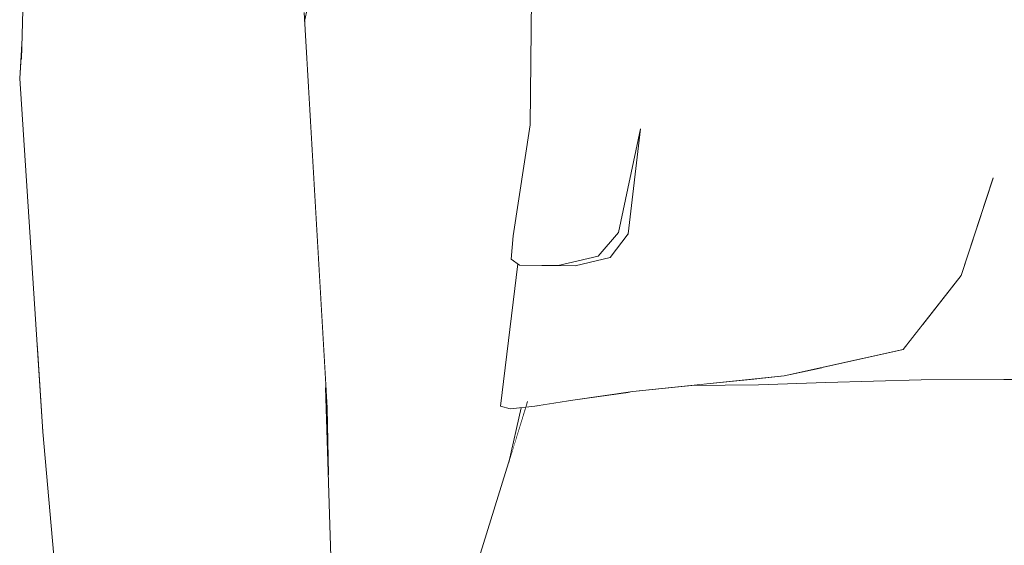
# Model space of a CAD drawing. Header units: millimetres. Extents: x 0 to 650, y -1 to 707.
# Tile 185 of 256: x 523.36 to 526.32, y 345.75 to 347.32. Entities that reach past the tile are written whole.
import ezdxf
from ezdxf.xclip import XClip

# ---------------------------------------------------------------- set-up
doc = ezdxf.new("R2010")
doc.units = ezdxf.units.MM
doc.header["$MEASUREMENT"] = 0
doc.header["$XCLIPFRAME"] = 0
doc.linetypes.add('Wipeout_Contour', pattern=[1000, 0, -1000])
doc.layers.add('Interior - Mobiliário .ARQ', color=7, linetype='Continuous')

# ---------------------------------------------------------------- blocks, each defined once
blk = doc.blocks.new('Desenho_2_2', base_point=(960.5741, 336.178))
at = {"color": 254, "linetype": 'Wipeout_Contour', "lineweight": 0, "ltscale": 1890.56366}
blk.add_wipeout([(526.0927, 347.6431), (525.7729, 347.3679), (526.0806, 347.303)], dxfattribs=at).dxf.layer = 'Interior - Mobiliário .ARQ'
at = {"color": 254, "linetype": 'Wipeout_Contour', "lineweight": 0, "ltscale": 1892.556193}
blk.add_wipeout([(526.3091, 347.6204), (526.2957, 347.6197), (526.2983, 347.264)], dxfattribs=at).dxf.layer = 'Interior - Mobiliário .ARQ'
at = {"color": 254, "linetype": 'Wipeout_Contour', "lineweight": 0, "ltscale": 1888.849397}
blk.add_wipeout([(524.903, 347.5591), (524.8976, 347.0075), (524.9642, 347.4703)], dxfattribs=at).dxf.layer = 'Interior - Mobiliário .ARQ'
at = {"color": 254, "linetype": 'Wipeout_Contour', "lineweight": 0, "ltscale": 1887.860197}
blk.add_wipeout([(525.1628, 346.685), (525.1915, 346.6808), (525.229, 346.9962)], dxfattribs=at).dxf.layer = 'Interior - Mobiliário .ARQ'
at = {"color": 254, "linetype": 'Wipeout_Contour', "lineweight": 0, "ltscale": 1889.469348}
blk.add_wipeout([(525.7092, 346.9669), (525.6777, 346.6087), (525.8802, 346.6458)], dxfattribs=at).dxf.layer = 'Interior - Mobiliário .ARQ'
at = {"color": 254, "linetype": 'Wipeout_Contour', "lineweight": 0, "ltscale": 3151.20432}
blk.add_wipeout([(526.321, 346.8474), (526.3197, 346.2436), (526.5687, 346.2416), (526.4549, 346.5199), (526.4268, 346.5552)], dxfattribs=at).dxf.layer = 'Interior - Mobiliário .ARQ'
at = {"color": 254, "linetype": 'Wipeout_Contour', "lineweight": 0, "ltscale": 1886.917444}
blk.add_wipeout([(524.8379, 346.1556), (524.8893, 346.5868), (524.8658, 346.5872)], dxfattribs=at).dxf.layer = 'Interior - Mobiliário .ARQ'
at = {"color": 254, "linetype": 'Wipeout_Contour', "lineweight": 0, "ltscale": 1888.80031}
blk.add_wipeout([(525.7739, 346.28), (525.7849, 346.2346), (525.7911, 346.2839)], dxfattribs=at).dxf.layer = 'Interior - Mobiliário .ARQ'
at = {"color": 254, "linetype": 'Wipeout_Contour', "lineweight": 0, "ltscale": 1884.774751}
blk.add_wipeout([(524.2835, 346.2195), (524.2917, 345.957), (524.2882, 346.159)], dxfattribs=at).dxf.layer = 'Interior - Mobiliário .ARQ'
at = {"color": 254, "linetype": 'Wipeout_Contour', "lineweight": 0, "ltscale": 1882.203433}
blk.add_wipeout([(523.6529, 345.6013), (523.445, 346.1508), (523.4976, 345.5422)], dxfattribs=at).dxf.layer = 'Interior - Mobiliário .ARQ'
at = {"color": 254, "linetype": 'Wipeout_Contour', "lineweight": 0, "ltscale": 1891.308755}
blk.add_wipeout([(526.2983, 347.264), (526.3117, 347.2623), (526.3091, 347.6204)], dxfattribs=at).dxf.layer = 'Interior - Mobiliário .ARQ'
at = {"color": 254, "linetype": 'Wipeout_Contour', "lineweight": 0, "ltscale": 1887.714783}
blk.add_wipeout([(524.9642, 347.4703), (524.8976, 347.0075), (524.9355, 346.9857)], dxfattribs=at).dxf.layer = 'Interior - Mobiliário .ARQ'
at = {"color": 254, "linetype": 'Wipeout_Contour', "lineweight": 0, "ltscale": 1889.598693}
blk.add_wipeout([(525.9991, 346.7607), (525.7092, 346.9669), (525.8802, 346.6458)], dxfattribs=at).dxf.layer = 'Interior - Mobiliário .ARQ'
at = {"color": 254, "linetype": 'Wipeout_Contour', "lineweight": 0, "ltscale": 1888.416886}
blk.add_wipeout([(525.1946, 346.5985), (525.6777, 346.6087), (525.1915, 346.6808)], dxfattribs=at).dxf.layer = 'Interior - Mobiliário .ARQ'
at = {"color": 254, "linetype": 'Wipeout_Contour', "lineweight": 0, "ltscale": 2514.893281}
blk.add_wipeout([(524.8602, 346.5911), (524.8086, 346.1632), (524.8379, 346.1556), (524.8607, 346.5907)], dxfattribs=at).dxf.layer = 'Interior - Mobiliário .ARQ'
at = {"color": 254, "linetype": 'Wipeout_Contour', "lineweight": 0, "ltscale": 3147.186113}
blk.add_wipeout([(525.5848, 346.2469), (525.5832, 346.228), (525.7849, 346.2346), (525.7739, 346.28), (525.6599, 346.2547)], dxfattribs=at).dxf.layer = 'Interior - Mobiliário .ARQ'
at = {"color": 254, "linetype": 'Wipeout_Contour', "lineweight": 0, "ltscale": 1884.081531}
blk.add_wipeout([(524.3031, 345.5943), (524.1515, 346.2589), (524.1751, 345.6438)], dxfattribs=at).dxf.layer = 'Interior - Mobiliário .ARQ'
at = {"color": 254, "linetype": 'Wipeout_Contour', "lineweight": 0, "ltscale": 1882.664828}
blk.add_wipeout([(523.445, 346.1508), (523.6529, 345.6013), (523.6081, 346.2088)], dxfattribs=at).dxf.layer = 'Interior - Mobiliário .ARQ'
at = {"color": 254, "linetype": 'Wipeout_Contour', "lineweight": 0, "ltscale": 1888.082534}
blk.add_wipeout([(524.9355, 346.9857), (525.0541, 346.9862), (524.9642, 347.4703)], dxfattribs=at).dxf.layer = 'Interior - Mobiliário .ARQ'
at = {"color": 254, "linetype": 'Wipeout_Contour', "lineweight": 0, "ltscale": 1884.195505}
blk.add_wipeout([(523.5549, 347.2903), (523.3703, 347.205), (523.445, 346.1508)], dxfattribs=at).dxf.layer = 'Interior - Mobiliário .ARQ'
at = {"color": 254, "linetype": 'Wipeout_Contour', "lineweight": 0, "ltscale": 1889.947848}
blk.add_wipeout([(525.7092, 346.9669), (525.9991, 346.7607), (526.0567, 346.9282)], dxfattribs=at).dxf.layer = 'Interior - Mobiliário .ARQ'
at = {"color": 254, "linetype": 'Wipeout_Contour', "lineweight": 0, "ltscale": 1887.191988}
blk.add_wipeout([(525.1372, 346.6099), (525.1946, 346.5985), (525.1915, 346.6808)], dxfattribs=at).dxf.layer = 'Interior - Mobiliário .ARQ'
at = {"color": 254, "linetype": 'Wipeout_Contour', "lineweight": 0, "ltscale": 1884.369634}
blk.add_wipeout([(524.3031, 345.5943), (524.2835, 346.2195), (524.1515, 346.2589)], dxfattribs=at).dxf.layer = 'Interior - Mobiliário .ARQ'
at = {"color": 254, "linetype": 'Wipeout_Contour', "lineweight": 0, "ltscale": 1887.344089}
blk.add_wipeout([(525.5781, 346.2462), (525.3829, 346.226), (525.5832, 346.228)], dxfattribs=at).dxf.layer = 'Interior - Mobiliário .ARQ'
at = {"color": 254, "linetype": 'Wipeout_Contour', "lineweight": 0, "ltscale": 1881.442113}
blk.add_wipeout([(523.4339, 346.0869), (523.4896, 345.4732), (523.4976, 345.5422)], dxfattribs=at).dxf.layer = 'Interior - Mobiliário .ARQ'
at = {"layer": 'Interior - Mobiliário .ARQ', "color": 7, "linetype": 'Continuous', "lineweight": 0}
blk.add_line((524.2882, 346.159), (524.2917, 345.957), dxfattribs=at)
at = {"color": 254, "linetype": 'Wipeout_Contour', "lineweight": 0, "ltscale": 1888.678364}
blk.add_wipeout([(525.1069, 347.4454), (524.9642, 347.4703), (525.0541, 346.9862)], dxfattribs=at).dxf.layer = 'Interior - Mobiliário .ARQ'
at = {"color": 254, "linetype": 'Wipeout_Contour', "lineweight": 0, "ltscale": 1890.88748}
blk.add_wipeout([(525.7729, 347.3679), (525.7092, 346.9669), (526.0806, 347.303)], dxfattribs=at).dxf.layer = 'Interior - Mobiliário .ARQ'
at = {"color": 254, "linetype": 'Wipeout_Contour', "lineweight": 0, "ltscale": 1885.066284}
blk.add_wipeout([(524.1515, 346.2589), (524.2835, 346.2195), (524.2188, 347.3456)], dxfattribs=at).dxf.layer = 'Interior - Mobiliário .ARQ'
at = {"color": 254, "linetype": 'Wipeout_Contour', "lineweight": 0, "ltscale": 1883.136012}
blk.add_wipeout([(523.445, 346.1508), (523.6081, 346.2088), (523.5549, 347.2903)], dxfattribs=at).dxf.layer = 'Interior - Mobiliário .ARQ'
at = {"color": 254, "linetype": 'Wipeout_Contour', "lineweight": 0, "ltscale": 1887.66633}
blk.add_wipeout([(524.9355, 346.9857), (524.8976, 347.0075), (524.8467, 346.6747)], dxfattribs=at).dxf.layer = 'Interior - Mobiliário .ARQ'
at = {"color": 254, "linetype": 'Wipeout_Contour', "lineweight": 0, "ltscale": 1889.430702}
blk.add_wipeout([(526.0713, 346.2429), (526.3197, 346.2436), (526.321, 346.8474)], dxfattribs=at).dxf.layer = 'Interior - Mobiliário .ARQ'
at = {"color": 254, "linetype": 'Wipeout_Contour', "lineweight": 0, "ltscale": 1887.491183}
blk.add_wipeout([(525.2058, 346.2076), (525.1946, 346.5985), (525.1372, 346.6099)], dxfattribs=at).dxf.layer = 'Interior - Mobiliário .ARQ'
at = {"layer": 'Interior - Mobiliário .ARQ', "color": 7, "linetype": 'Continuous', "lineweight": 0}
for p, q in [((524.903, 347.5591), (524.8976, 347.0075)), ((524.2835, 346.2195), (524.3031, 345.5943))]:
    blk.add_line(p, q, dxfattribs=at)
at = {"color": 254, "linetype": 'Wipeout_Contour', "lineweight": 0, "ltscale": 1886.146628}
blk.add_wipeout([(524.2188, 347.3456), (524.103, 347.3557), (524.1515, 346.2589)], dxfattribs=at).dxf.layer = 'Interior - Mobiliário .ARQ'
at = {"color": 254, "linetype": 'Wipeout_Contour', "lineweight": 0, "ltscale": 1889.839485}
blk.add_wipeout([(526.0806, 347.303), (525.7092, 346.9669), (526.0567, 346.9282)], dxfattribs=at).dxf.layer = 'Interior - Mobiliário .ARQ'
at = {"color": 254, "linetype": 'Wipeout_Contour', "lineweight": 0, "ltscale": 1887.133158}
blk.add_wipeout([(524.8467, 346.6747), (524.8797, 346.6634), (524.9355, 346.9857)], dxfattribs=at).dxf.layer = 'Interior - Mobiliário .ARQ'
at = {"color": 254, "linetype": 'Wipeout_Contour', "lineweight": 0, "ltscale": 3150.647901}
blk.add_wipeout([(526.0713, 346.2429), (526.321, 346.8474), (526.2868, 346.8475), (526.1911, 346.556), (526.0764, 346.4098)], dxfattribs=at).dxf.layer = 'Interior - Mobiliário .ARQ'
at = {"color": 254, "linetype": 'Wipeout_Contour', "lineweight": 0, "ltscale": 1888.052224}
blk.add_wipeout([(525.1372, 346.6099), (525.1915, 346.6808), (525.1628, 346.685)], dxfattribs=at).dxf.layer = 'Interior - Mobiliário .ARQ'
at = {"color": 254, "linetype": 'Wipeout_Contour', "lineweight": 0, "ltscale": 1882.793713}
blk.add_wipeout([(523.4976, 345.5422), (523.445, 346.1508), (523.4339, 346.0869)], dxfattribs=at).dxf.layer = 'Interior - Mobiliário .ARQ'
at = {"layer": 'Interior - Mobiliário .ARQ', "color": 7, "linetype": 'Continuous', "lineweight": 0}
for p, q in [((524.2204, 347.3183), (524.271, 347.5642)), ((524.2882, 346.159), (524.2188, 347.3456))]:
    blk.add_line(p, q, dxfattribs=at)
at = {"color": 254, "linetype": 'Wipeout_Contour', "lineweight": 0, "ltscale": 1882.578425}
blk.add_wipeout([(523.4339, 346.0869), (523.445, 346.1508), (523.3703, 347.205)], dxfattribs=at).dxf.layer = 'Interior - Mobiliário .ARQ'
at = {"color": 254, "linetype": 'Wipeout_Contour', "lineweight": 0, "ltscale": 1890.707679}
blk.add_wipeout([(526.2871, 346.8485), (526.321, 346.8474), (526.3075, 347.0527)], dxfattribs=at).dxf.layer = 'Interior - Mobiliário .ARQ'
at = {"color": 254, "linetype": 'Wipeout_Contour', "lineweight": 0, "ltscale": 1887.159976}
blk.add_wipeout([(524.8797, 346.6634), (524.9972, 346.6691), (524.9355, 346.9857)], dxfattribs=at).dxf.layer = 'Interior - Mobiliário .ARQ'
at = {"color": 254, "linetype": 'Wipeout_Contour', "lineweight": 0, "ltscale": 1887.355726}
blk.add_wipeout([(525.1628, 346.685), (525.1014, 346.6139), (525.1372, 346.6099)], dxfattribs=at).dxf.layer = 'Interior - Mobiliário .ARQ'
at = {"color": 254, "linetype": 'Wipeout_Contour', "lineweight": 0, "ltscale": 3148.259154}
blk.add_wipeout([(525.7849, 346.2346), (526.0713, 346.2429), (526.033, 346.3544), (526.017, 346.334), (525.7911, 346.2839)], dxfattribs=at).dxf.layer = 'Interior - Mobiliário .ARQ'
at = {"color": 254, "linetype": 'Wipeout_Contour', "lineweight": 0, "ltscale": 1883.678047}
blk.add_wipeout([(523.9634, 346.2626), (523.9935, 345.6522), (524.1751, 345.6438)], dxfattribs=at).dxf.layer = 'Interior - Mobiliário .ARQ'
at = {"color": 254, "linetype": 'Wipeout_Contour', "lineweight": 0, "ltscale": 1890.525738}
blk.add_wipeout([(526.5687, 346.2416), (526.3197, 346.2436), (526.3143, 345.6195)], dxfattribs=at).dxf.layer = 'Interior - Mobiliário .ARQ'
at = {"color": 254, "linetype": 'Wipeout_Contour', "lineweight": 0, "ltscale": 1891.708041}
blk.add_wipeout([(526.3117, 347.2623), (526.2983, 347.264), (526.2871, 346.8485)], dxfattribs=at).dxf.layer = 'Interior - Mobiliário .ARQ'
at = {"color": 254, "linetype": 'Wipeout_Contour', "lineweight": 0, "ltscale": 1884.198217}
blk.add_wipeout([(523.3649, 347.1471), (523.4339, 346.0869), (523.3703, 347.205)], dxfattribs=at).dxf.layer = 'Interior - Mobiliário .ARQ'
at = {"color": 254, "linetype": 'Wipeout_Contour', "lineweight": 0, "ltscale": 1887.986384}
blk.add_wipeout([(524.9355, 346.9857), (524.9972, 346.6691), (525.0541, 346.9862)], dxfattribs=at).dxf.layer = 'Interior - Mobiliário .ARQ'
at = {"color": 254, "linetype": 'Wipeout_Contour', "lineweight": 0, "ltscale": 1886.992}
blk.add_wipeout([(524.8467, 346.6747), (524.8407, 346.6044), (524.8658, 346.5872)], dxfattribs=at).dxf.layer = 'Interior - Mobiliário .ARQ'
at = {"color": 254, "linetype": 'Wipeout_Contour', "lineweight": 0, "ltscale": 1887.153456}
blk.add_wipeout([(525.1014, 346.6139), (524.9811, 346.5854), (525.0327, 346.5851)], dxfattribs=at).dxf.layer = 'Interior - Mobiliário .ARQ'
at = {"color": 254, "linetype": 'Wipeout_Contour', "lineweight": 0, "ltscale": 2519.347782}
blk.add_wipeout([(526.0514, 346.3779), (526.033, 346.3544), (526.0713, 346.2429), (526.0764, 346.4098)], dxfattribs=at).dxf.layer = 'Interior - Mobiliário .ARQ'
at = {"color": 254, "linetype": 'Wipeout_Contour', "lineweight": 0, "ltscale": 1884.061667}
blk.add_wipeout([(523.9634, 346.2626), (524.1751, 345.6438), (524.1515, 346.2589)], dxfattribs=at).dxf.layer = 'Interior - Mobiliário .ARQ'
at = {"color": 254, "linetype": 'Wipeout_Contour', "lineweight": 0, "ltscale": 1889.170629}
blk.add_wipeout([(526.3143, 345.6195), (526.5628, 345.7106), (526.5687, 346.2416)], dxfattribs=at).dxf.layer = 'Interior - Mobiliário .ARQ'
at = {"layer": 'Interior - Mobiliário .ARQ', "color": 7, "linetype": 'Continuous', "lineweight": 0}
for q in [(523.3649, 347.1471), (523.4896, 345.4732)]:
    blk.add_line((523.4339, 346.0869), q, dxfattribs=at)
at = {"color": 254, "linetype": 'Wipeout_Contour', "lineweight": 0, "ltscale": 1889.404808}
blk.add_wipeout([(525.382, 347.4297), (525.1069, 347.4454), (525.0541, 346.9862)], dxfattribs=at).dxf.layer = 'Interior - Mobiliário .ARQ'
at = {"color": 254, "linetype": 'Wipeout_Contour', "lineweight": 0, "ltscale": 1884.521156}
blk.add_wipeout([(524.103, 347.3557), (523.9634, 346.2626), (524.1515, 346.2589)], dxfattribs=at).dxf.layer = 'Interior - Mobiliário .ARQ'
at = {"color": 254, "linetype": 'Wipeout_Contour', "lineweight": 0, "ltscale": 1891.00789}
blk.add_wipeout([(526.2871, 346.8485), (526.3075, 347.0527), (526.3117, 347.2623)], dxfattribs=at).dxf.layer = 'Interior - Mobiliário .ARQ'
at = {"color": 254, "linetype": 'Wipeout_Contour', "lineweight": 0, "ltscale": 1887.144505}
blk.add_wipeout([(524.8658, 346.5872), (524.8797, 346.6634), (524.8467, 346.6747)], dxfattribs=at).dxf.layer = 'Interior - Mobiliário .ARQ'
at = {"color": 254, "linetype": 'Wipeout_Contour', "lineweight": 0, "ltscale": 1887.574906}
blk.add_wipeout([(525.0327, 346.5851), (525.1372, 346.6099), (525.1014, 346.6139)], dxfattribs=at).dxf.layer = 'Interior - Mobiliário .ARQ'
at = {"color": 254, "linetype": 'Wipeout_Contour', "lineweight": 0, "ltscale": 1889.018819}
blk.add_wipeout([(526.0713, 346.2429), (526.0676, 345.6065), (526.3143, 345.6195)], dxfattribs=at).dxf.layer = 'Interior - Mobiliário .ARQ'
at = {"layer": 'Interior - Mobiliário .ARQ', "color": 7, "linetype": 'Continuous', "lineweight": 0}
blk.add_line((524.8467, 346.6747), (524.8407, 346.6044), dxfattribs=at)
at = {"color": 254, "linetype": 'Wipeout_Contour', "lineweight": 0, "ltscale": 1888.428418}
blk.add_wipeout([(525.0541, 346.9862), (525.229, 346.9962), (525.382, 347.4297)], dxfattribs=at).dxf.layer = 'Interior - Mobiliário .ARQ'
at = {"color": 254, "linetype": 'Wipeout_Contour', "lineweight": 0, "ltscale": 1885.872219}
blk.add_wipeout([(523.9161, 347.3405), (523.9634, 346.2626), (524.103, 347.3557)], dxfattribs=at).dxf.layer = 'Interior - Mobiliário .ARQ'
at = {"color": 254, "linetype": 'Wipeout_Contour', "lineweight": 0, "ltscale": 1892.024516}
blk.add_wipeout([(526.324, 347.2635), (526.3117, 347.2623), (526.3075, 347.0527)], dxfattribs=at).dxf.layer = 'Interior - Mobiliário .ARQ'
at = {"color": 254, "linetype": 'Wipeout_Contour', "lineweight": 0, "ltscale": 1887.120914}
blk.add_wipeout([(524.8797, 346.6634), (524.8658, 346.5872), (524.9811, 346.5854)], dxfattribs=at).dxf.layer = 'Interior - Mobiliário .ARQ'
at = {"color": 254, "linetype": 'Wipeout_Contour', "lineweight": 0, "ltscale": 1883.192372}
blk.add_wipeout([(523.7964, 346.2463), (523.8381, 345.6392), (523.9935, 345.6522)], dxfattribs=at).dxf.layer = 'Interior - Mobiliário .ARQ'
at = {"color": 254, "linetype": 'Wipeout_Contour', "lineweight": 0, "ltscale": 1889.312412}
blk.add_wipeout([(526.3143, 345.6195), (526.3197, 346.2436), (526.0713, 346.2429)], dxfattribs=at).dxf.layer = 'Interior - Mobiliário .ARQ'
at = {"layer": 'Interior - Mobiliário .ARQ', "color": 7, "linetype": 'Continuous', "lineweight": 0}
blk.add_line((526.3197, 346.2436), (526.5687, 346.2416), dxfattribs=at)
at = {"color": 254, "linetype": 'Wipeout_Contour', "lineweight": 0, "ltscale": 1891.01927}
blk.add_wipeout([(526.3075, 347.0527), (526.3217, 346.8484), (526.324, 347.2635)], dxfattribs=at).dxf.layer = 'Interior - Mobiliário .ARQ'
at = {"color": 254, "linetype": 'Wipeout_Contour', "lineweight": 0, "ltscale": 1888.282473}
blk.add_wipeout([(525.1628, 346.685), (525.229, 346.9962), (525.0541, 346.9862)], dxfattribs=at).dxf.layer = 'Interior - Mobiliário .ARQ'
at = {"color": 254, "linetype": 'Wipeout_Contour', "lineweight": 0, "ltscale": 1883.634411}
blk.add_wipeout([(523.9935, 345.6522), (523.9634, 346.2626), (523.7964, 346.2463)], dxfattribs=at).dxf.layer = 'Interior - Mobiliário .ARQ'
at = {"color": 254, "linetype": 'Wipeout_Contour', "lineweight": 0, "ltscale": 1892.049989}
blk.add_wipeout([(526.324, 347.2635), (526.3217, 347.6192), (526.3091, 347.6204)], dxfattribs=at).dxf.layer = 'Interior - Mobiliário .ARQ'
at = {"color": 254, "linetype": 'Wipeout_Contour', "lineweight": 0, "ltscale": 1889.909145}
blk.add_wipeout([(525.7729, 347.3679), (525.382, 347.4297), (525.229, 346.9962)], dxfattribs=at).dxf.layer = 'Interior - Mobiliário .ARQ'
at = {"color": 254, "linetype": 'Wipeout_Contour', "lineweight": 0, "ltscale": 1884.081164}
blk.add_wipeout([(523.9161, 347.3405), (523.7964, 346.2463), (523.9634, 346.2626)], dxfattribs=at).dxf.layer = 'Interior - Mobiliário .ARQ'
at = {"color": 254, "linetype": 'Wipeout_Contour', "lineweight": 0, "ltscale": 1887.634728}
blk.add_wipeout([(525.0541, 346.9862), (524.9972, 346.6691), (525.1628, 346.685)], dxfattribs=at).dxf.layer = 'Interior - Mobiliário .ARQ'
at = {"color": 254, "linetype": 'Wipeout_Contour', "lineweight": 0, "ltscale": 1882.738534}
blk.add_wipeout([(523.8381, 345.6392), (523.6081, 346.2088), (523.6529, 345.6013)], dxfattribs=at).dxf.layer = 'Interior - Mobiliário .ARQ'
at = {"color": 254, "linetype": 'Wipeout_Contour', "lineweight": 0, "ltscale": 1891.859426}
blk.add_wipeout([(526.3091, 347.6204), (526.3117, 347.2623), (526.324, 347.2635)], dxfattribs=at).dxf.layer = 'Interior - Mobiliário .ARQ'
at = {"color": 254, "linetype": 'Wipeout_Contour', "lineweight": 0, "ltscale": 1888.992679}
blk.add_wipeout([(525.229, 346.9962), (525.7092, 346.9669), (525.7729, 347.3679)], dxfattribs=at).dxf.layer = 'Interior - Mobiliário .ARQ'
at = {"color": 254, "linetype": 'Wipeout_Contour', "lineweight": 0, "ltscale": 1885.342173}
blk.add_wipeout([(523.9161, 347.3405), (523.7389, 347.3236), (523.7964, 346.2463)], dxfattribs=at).dxf.layer = 'Interior - Mobiliário .ARQ'
at = {"color": 254, "linetype": 'Wipeout_Contour', "lineweight": 0, "ltscale": 1887.157601}
blk.add_wipeout([(524.8797, 346.6634), (524.9811, 346.5854), (524.9972, 346.6691)], dxfattribs=at).dxf.layer = 'Interior - Mobiliário .ARQ'
at = {"layer": 'Interior - Mobiliário .ARQ', "color": 7, "linetype": 'Continuous', "lineweight": 0}
blk.add_line((524.8976, 347.0075), (524.8467, 346.6747), dxfattribs=at)
at = {"color": 254, "linetype": 'Wipeout_Contour', "lineweight": 0, "ltscale": 1891.65267}
blk.add_wipeout([(526.0927, 347.6431), (526.0806, 347.303), (526.2983, 347.264)], dxfattribs=at).dxf.layer = 'Interior - Mobiliário .ARQ'
at = {"color": 254, "linetype": 'Wipeout_Contour', "lineweight": 0, "ltscale": 1888.313605}
blk.add_wipeout([(525.1915, 346.6808), (525.6777, 346.6087), (525.7092, 346.9669)], dxfattribs=at).dxf.layer = 'Interior - Mobiliário .ARQ'
at = {"color": 254, "linetype": 'Wipeout_Contour', "lineweight": 0, "ltscale": 1887.597712}
blk.add_wipeout([(524.9972, 346.6691), (524.9811, 346.5854), (525.1014, 346.6139)], dxfattribs=at).dxf.layer = 'Interior - Mobiliário .ARQ'
at = {"color": 254, "linetype": 'Wipeout_Contour', "lineweight": 0, "ltscale": 3771.441446}
blk.add_wipeout([(524.8379, 346.1556), (524.8847, 346.1604), (524.8899, 346.1772), (524.8902, 346.1609), (524.9119, 346.1632), (524.933, 346.5861)], dxfattribs=at).dxf.layer = 'Interior - Mobiliário .ARQ'
at = {"color": 254, "linetype": 'Wipeout_Contour', "lineweight": 0, "ltscale": 1883.175816}
blk.add_wipeout([(523.6081, 346.2088), (523.8381, 345.6392), (523.7964, 346.2463)], dxfattribs=at).dxf.layer = 'Interior - Mobiliário .ARQ'
at = {"color": 254, "linetype": 'Wipeout_Contour', "lineweight": 0, "ltscale": 1891.689453}
blk.add_wipeout([(526.2983, 347.264), (526.2957, 347.6197), (526.0927, 347.6431)], dxfattribs=at).dxf.layer = 'Interior - Mobiliário .ARQ'
at = {"color": 254, "linetype": 'Wipeout_Contour', "lineweight": 0, "ltscale": 1883.62703}
blk.add_wipeout([(523.7389, 347.3236), (523.6081, 346.2088), (523.7964, 346.2463)], dxfattribs=at).dxf.layer = 'Interior - Mobiliário .ARQ'
at = {"color": 254, "linetype": 'Wipeout_Contour', "lineweight": 0, "ltscale": 1889.264733}
blk.add_wipeout([(525.7092, 346.9669), (525.229, 346.9962), (525.1915, 346.6808)], dxfattribs=at).dxf.layer = 'Interior - Mobiliário .ARQ'
at = {"color": 254, "linetype": 'Wipeout_Contour', "lineweight": 0, "ltscale": 1887.631361}
blk.add_wipeout([(525.1014, 346.6139), (525.1628, 346.685), (524.9972, 346.6691)], dxfattribs=at).dxf.layer = 'Interior - Mobiliário .ARQ'
at = {"color": 254, "linetype": 'Wipeout_Contour', "lineweight": 0, "ltscale": 1887.942231}
blk.add_wipeout([(525.1946, 346.5985), (525.2058, 346.2076), (525.6599, 346.2547)], dxfattribs=at).dxf.layer = 'Interior - Mobiliário .ARQ'
at = {"color": 254, "linetype": 'Wipeout_Contour', "lineweight": 0, "ltscale": 1886.916729}
blk.add_wipeout([(524.8379, 346.1556), (524.933, 346.5861), (524.8965, 346.5867)], dxfattribs=at).dxf.layer = 'Interior - Mobiliário .ARQ'
at = {"layer": 'Interior - Mobiliário .ARQ', "color": 7, "linetype": 'Continuous', "lineweight": 0}
for p, q in [((525.1628, 346.685), (525.229, 346.9962)), ((525.229, 346.9962), (525.1915, 346.6808)), ((524.8658, 346.5872), (524.8407, 346.6044))]:
    blk.add_line(p, q, dxfattribs=at)
at = {"color": 254, "linetype": 'Wipeout_Contour', "lineweight": 0, "ltscale": 1884.857516}
blk.add_wipeout([(523.7389, 347.3236), (523.5549, 347.2903), (523.6081, 346.2088)], dxfattribs=at).dxf.layer = 'Interior - Mobiliário .ARQ'
at = {"color": 254, "linetype": 'Wipeout_Contour', "lineweight": 0, "ltscale": 1891.07877}
blk.add_wipeout([(526.2871, 346.8485), (526.2983, 347.264), (526.0806, 347.303)], dxfattribs=at).dxf.layer = 'Interior - Mobiliário .ARQ'
at = {"color": 254, "linetype": 'Wipeout_Contour', "lineweight": 0, "ltscale": 1888.241064}
blk.add_wipeout([(525.6599, 346.2547), (525.6777, 346.6087), (525.1946, 346.5985)], dxfattribs=at).dxf.layer = 'Interior - Mobiliário .ARQ'
at = {"color": 254, "linetype": 'Wipeout_Contour', "lineweight": 0, "ltscale": 1885.412653}
blk.add_wipeout([(523.5514, 347.7963), (523.5549, 347.2903), (523.7389, 347.3236)], dxfattribs=at).dxf.layer = 'Interior - Mobiliário .ARQ'
at = {"color": 254, "linetype": 'Wipeout_Contour', "lineweight": 0, "ltscale": 1890.990896}
blk.add_wipeout([(526.0806, 347.303), (526.0567, 346.9282), (526.2871, 346.8485)], dxfattribs=at).dxf.layer = 'Interior - Mobiliário .ARQ'
at = {"color": 254, "linetype": 'Wipeout_Contour', "lineweight": 0, "ltscale": 1889.437297}
blk.add_wipeout([(526.017, 346.334), (525.8802, 346.6458), (525.6777, 346.6087)], dxfattribs=at).dxf.layer = 'Interior - Mobiliário .ARQ'
at = {"color": 254, "linetype": 'Wipeout_Contour', "lineweight": 0, "ltscale": 1887.52537}
blk.add_wipeout([(525.2058, 346.2076), (525.1372, 346.6099), (525.0327, 346.5851)], dxfattribs=at).dxf.layer = 'Interior - Mobiliário .ARQ'
at = {"layer": 'Interior - Mobiliário .ARQ', "color": 7, "linetype": 'Continuous', "lineweight": 0}
for p, q in [((525.1628, 346.685), (525.1014, 346.6139)), ((525.1372, 346.6099), (525.1915, 346.6808))]:
    blk.add_line(p, q, dxfattribs=at)
at = {"color": 254, "linetype": 'Wipeout_Contour', "lineweight": 0, "ltscale": 1884.892111}
blk.add_wipeout([(523.3703, 347.205), (523.5549, 347.2903), (523.3858, 347.7987)], dxfattribs=at).dxf.layer = 'Interior - Mobiliário .ARQ'
at = {"color": 254, "linetype": 'Wipeout_Contour', "lineweight": 0, "ltscale": 1890.73588}
blk.add_wipeout([(526.2871, 346.8485), (526.0567, 346.9282), (525.9991, 346.7607)], dxfattribs=at).dxf.layer = 'Interior - Mobiliário .ARQ'
at = {"color": 254, "linetype": 'Wipeout_Contour', "lineweight": 0, "ltscale": 1889.13377}
blk.add_wipeout([(525.6777, 346.6087), (525.6599, 346.2547), (526.017, 346.334)], dxfattribs=at).dxf.layer = 'Interior - Mobiliário .ARQ'
at = {"color": 254, "linetype": 'Wipeout_Contour', "lineweight": 0, "ltscale": 1887.187584}
blk.add_wipeout([(525.0327, 346.5851), (525.0259, 346.182), (525.2058, 346.2076)], dxfattribs=at).dxf.layer = 'Interior - Mobiliário .ARQ'
at = {"layer": 'Interior - Mobiliário .ARQ', "color": 7, "linetype": 'Continuous', "lineweight": 0}
blk.add_line((523.3649, 347.1471), (523.3715, 347.2508), dxfattribs=at)
at = {"color": 254, "linetype": 'Wipeout_Contour', "lineweight": 0, "ltscale": 1885.095209}
blk.add_wipeout([(523.3858, 347.7987), (523.5549, 347.2903), (523.5514, 347.7963)], dxfattribs=at).dxf.layer = 'Interior - Mobiliário .ARQ'
at = {"color": 254, "linetype": 'Wipeout_Contour', "lineweight": 0, "ltscale": 1890.350563}
blk.add_wipeout([(525.9991, 346.7607), (526.1911, 346.556), (526.2871, 346.8485)], dxfattribs=at).dxf.layer = 'Interior - Mobiliário .ARQ'
at = {"color": 254, "linetype": 'Wipeout_Contour', "lineweight": 0, "ltscale": 1886.151126}
blk.add_wipeout([(525.0327, 346.5851), (524.9119, 346.1632), (525.0259, 346.182)], dxfattribs=at).dxf.layer = 'Interior - Mobiliário .ARQ'
at = {"layer": 'Interior - Mobiliário .ARQ', "color": 7, "linetype": 'Continuous', "lineweight": 0}
blk.add_line((523.3703, 347.205), (523.3858, 347.7987), dxfattribs=at)
at = {"color": 254, "linetype": 'Wipeout_Contour', "lineweight": 0, "ltscale": 1890.221725}
blk.add_wipeout([(526.1911, 346.556), (525.9991, 346.7607), (526.017, 346.334)], dxfattribs=at).dxf.layer = 'Interior - Mobiliário .ARQ'
at = {"color": 254, "linetype": 'Wipeout_Contour', "lineweight": 0, "ltscale": 3146.065466}
blk.add_wipeout([(524.9119, 346.1632), (525.0327, 346.5851), (524.9811, 346.5854), (524.9709, 346.5856), (524.9371, 346.5861)], dxfattribs=at).dxf.layer = 'Interior - Mobiliário .ARQ'
at = {"layer": 'Interior - Mobiliário .ARQ', "color": 7, "linetype": 'Continuous', "lineweight": 0}
for p, q in [((526.2871, 346.8485), (526.1911, 346.556)), ((524.9811, 346.5854), (525.1014, 346.6139)), ((525.1372, 346.6099), (525.0327, 346.5851)), ((524.8658, 346.5872), (524.933, 346.5861)), ((524.8658, 346.5872), (524.9811, 346.5854)), ((524.9811, 346.5854), (524.933, 346.5861)), ((524.9811, 346.5854), (525.0327, 346.5851))]:
    blk.add_line(p, q, dxfattribs=at)
at = {"color": 254, "linetype": 'Wipeout_Contour', "lineweight": 0, "ltscale": 1889.479243}
blk.add_wipeout([(525.9991, 346.7607), (525.8802, 346.6458), (526.017, 346.334)], dxfattribs=at).dxf.layer = 'Interior - Mobiliário .ARQ'
at = {"color": 254, "linetype": 'Wipeout_Contour', "lineweight": 0, "ltscale": 2516.741503}
blk.add_wipeout([(525.028, 345.5708), (525.5832, 346.228), (525.3829, 346.226), (525.2058, 346.2076)], dxfattribs=at).dxf.layer = 'Interior - Mobiliário .ARQ'
at = {"layer": 'Interior - Mobiliário .ARQ', "color": 7, "linetype": 'Continuous', "lineweight": 0}
blk.add_line((526.017, 346.334), (526.1911, 346.556), dxfattribs=at)
at = {"color": 254, "linetype": 'Wipeout_Contour', "lineweight": 0, "ltscale": 1886.299977}
blk.add_wipeout([(525.5832, 346.228), (525.028, 345.5708), (525.5042, 345.5554)], dxfattribs=at).dxf.layer = 'Interior - Mobiliário .ARQ'
at = {"color": 254, "linetype": 'Wipeout_Contour', "lineweight": 0, "ltscale": 1888.310433}
blk.add_wipeout([(525.7849, 346.2346), (525.5832, 346.228), (525.5042, 345.5554)], dxfattribs=at).dxf.layer = 'Interior - Mobiliário .ARQ'
at = {"color": 254, "linetype": 'Wipeout_Contour', "lineweight": 0, "ltscale": 1886.183283}
blk.add_wipeout([(525.0109, 345.5696), (525.028, 345.5708), (525.1922, 346.2057)], dxfattribs=at).dxf.layer = 'Interior - Mobiliário .ARQ'
at = {"color": 254, "linetype": 'Wipeout_Contour', "lineweight": 0, "ltscale": 1887.050405}
blk.add_wipeout([(525.5042, 345.5554), (525.7591, 345.5779), (525.7849, 346.2346)], dxfattribs=at).dxf.layer = 'Interior - Mobiliário .ARQ'
at = {"color": 254, "linetype": 'Wipeout_Contour', "lineweight": 0, "ltscale": 1886.503172}
blk.add_wipeout([(525.1922, 346.2057), (525.028, 345.5708), (525.1967, 346.2063)], dxfattribs=at).dxf.layer = 'Interior - Mobiliário .ARQ'
at = {"layer": 'Interior - Mobiliário .ARQ', "color": 7, "linetype": 'Continuous', "lineweight": 0}
blk.add_line((525.5832, 346.228), (525.3829, 346.226), dxfattribs=at)
at = {"color": 254, "linetype": 'Wipeout_Contour', "lineweight": 0, "ltscale": 1889.116012}
blk.add_wipeout([(526.0713, 346.2429), (525.7849, 346.2346), (525.7591, 345.5779)], dxfattribs=at).dxf.layer = 'Interior - Mobiliário .ARQ'
at = {"color": 254, "linetype": 'Wipeout_Contour', "lineweight": 0, "ltscale": 2516.012215}
blk.add_wipeout([(524.9299, 346.1661), (525.0109, 345.5696), (525.1916, 346.2056), (525.0259, 346.182)], dxfattribs=at).dxf.layer = 'Interior - Mobiliário .ARQ'
at = {"layer": 'Interior - Mobiliário .ARQ', "color": 7, "linetype": 'Continuous', "lineweight": 0}
for q in [(525.6599, 346.2547), (525.0259, 346.182)]:
    blk.add_line((525.2058, 346.2076), q, dxfattribs=at)
at = {"color": 254, "linetype": 'Wipeout_Contour', "lineweight": 0, "ltscale": 1887.731708}
blk.add_wipeout([(525.7591, 345.5779), (526.0676, 345.6065), (526.0713, 346.2429)], dxfattribs=at).dxf.layer = 'Interior - Mobiliário .ARQ'
at = {"color": 254, "linetype": 'Wipeout_Contour', "lineweight": 0, "ltscale": 3772.017807}
blk.add_wipeout([(524.8899, 346.1772), (524.715, 345.615), (525.0109, 345.5696), (524.9299, 346.1661), (524.9119, 346.1632), (524.8902, 346.1609)], dxfattribs=at).dxf.layer = 'Interior - Mobiliário .ARQ'
at = {"layer": 'Interior - Mobiliário .ARQ', "color": 7, "linetype": 'Continuous', "lineweight": 0}
for p, q in [((525.6599, 346.2547), (526.017, 346.334)), ((525.7849, 346.2346), (526.0713, 346.2429)), ((526.3197, 346.2436), (526.0713, 346.2429)), ((525.7849, 346.2346), (525.5832, 346.228)), ((524.9119, 346.1632), (525.0259, 346.182))]:
    blk.add_line(p, q, dxfattribs=at)
at = {"color": 254, "linetype": 'Wipeout_Contour', "lineweight": 0, "ltscale": 1885.974491}
blk.add_wipeout([(524.833, 345.9942), (524.8528, 346.058), (524.873, 346.1592)], dxfattribs=at).dxf.layer = 'Interior - Mobiliário .ARQ'
at = {"layer": 'Interior - Mobiliário .ARQ', "color": 7, "linetype": 'Continuous', "lineweight": 0}
blk.add_line((524.8086, 346.1632), (524.8379, 346.1556), dxfattribs=at)
at = {"color": 254, "linetype": 'Wipeout_Contour', "lineweight": 0, "ltscale": 1886.32458}
blk.add_wipeout([(524.873, 346.1592), (524.8528, 346.058), (524.8847, 346.1604)], dxfattribs=at).dxf.layer = 'Interior - Mobiliário .ARQ'
at = {"layer": 'Interior - Mobiliário .ARQ', "color": 7, "linetype": 'Continuous', "lineweight": 0}
for p, q in [((524.8602, 346.5911), (524.8086, 346.1632)), ((524.715, 345.615), (524.8899, 346.1772)), ((524.8707, 346.1589), (524.833, 345.9942)), ((524.8379, 346.1556), (524.8847, 346.1604)), ((524.8847, 346.1604), (524.9119, 346.1632))]:
    blk.add_line(p, q, dxfattribs=at)

msp = doc.modelspace()

# ---------------------------------------------------------------- block references
at = {"color": 7, "linetype": 'Continuous', "lineweight": 0}
ref = msp.add_blockref('Desenho_2_2', (960.5741, 336.178), dxfattribs=at)
XClip(ref).set_block_clipping_path([(351.923237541, 325.8360772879), (633.5139366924, 392.5007536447)])

doc.saveas('drawing.dxf')
